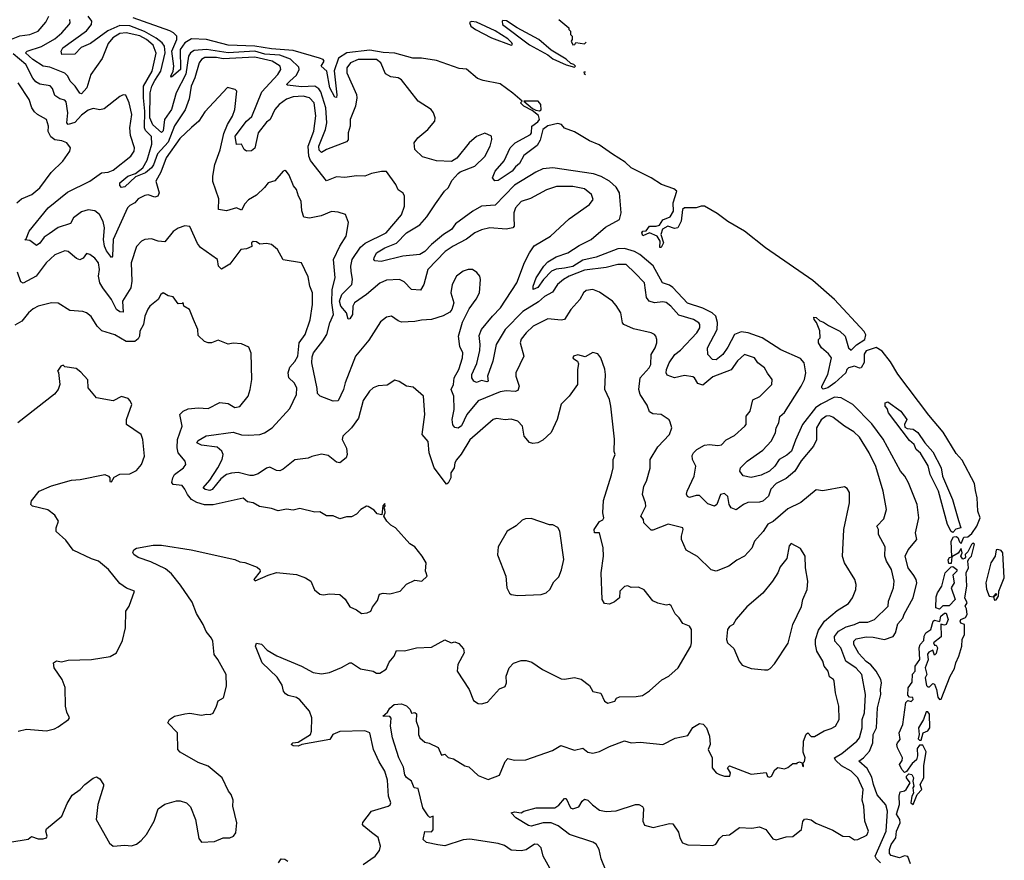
# Model space of a CAD drawing. Extents: x 1839239 to 1929705, y 762242 to 910352.
# Tile 132 of 256: x 1917964 to 1923875, y 781059 to 786104. Entities that reach past the tile are written whole.
import ezdxf

# ---------------------------------------------------------------- set-up
doc = ezdxf.new("R2010")
doc.units = 0

msp = doc.modelspace()

# ---------------------------------------------------------------- linework, layer by layer
at = {"layer": '0CON10XD'}
for points in [[(1917885, 785976), (1917965, 786006.7), (1918025, 786014.7), (1918073.8, 786036.2), (1918120.7, 786089.3), (1918138.4, 786125)], [(1922452.9, 783982.9), (1922435.6, 784015), (1922395.8, 784045), (1922375, 784074), (1922315, 784094.3), (1922272.1, 784057.9), (1922235, 784002.3), (1922125, 783961.3), (1922065, 783911.9), (1922035, 783921.9), (1922015, 783954.3), (1922005, 783960), (1921955, 783969.4), (1921894.5, 783954.5), (1921850.9, 783970.9), (1921844.2, 783985), (1921845.7, 784005), (1921862.1, 784045), (1921897.5, 784095), (1921929.7, 784120.3), (1922029.6, 784225), (1922046.2, 784255), (1922047.5, 784275), (1922041.4, 784285), (1922008.6, 784305), (1921921, 784331), (1921872.3, 784385), (1921845, 784406.1), (1921825, 784410.8), (1921775, 784405.3), (1921743.3, 784415), (1921727.3, 784437.3), (1921715, 784524.4), (1921657.1, 784585), (1921605.2, 784635.2), (1921555, 784635.4), (1921485, 784616.7), (1921355, 784600.4), (1921261.5, 784565), (1921227.9, 784545), (1921191.5, 784515), (1921161.5, 784468.5), (1921115, 784444), (1921078.5, 784411.5), (1920985, 784353), (1920879, 784245), (1920824.1, 784155), (1920803.2, 784055), (1920772.7, 783965), (1920775.6, 783935), (1920768.6, 783931.4), (1920735, 783938.5), (1920705, 783927.5), (1920690.5, 783935), (1920678.7, 783955), (1920678.8, 783975), (1920708.1, 784041.9), (1920725, 784118.8), (1920727.7, 784155), (1920721.7, 784208.3), (1920736.7, 784245), (1920801.3, 784325), (1920850.5, 784375), (1920948.7, 784525), (1920995, 784646.2), (1921023.3, 784705), (1921052.3, 784747.7), (1921149.2, 784805), (1921261.4, 784908.6), (1921384.5, 784995.5), (1921405.8, 785025), (1921395.8, 785055), (1921355, 785090), (1921285, 785102.7), (1921186.1, 785103.9), (1921126.9, 785083.1), (1921029.7, 785030.3), (1920975, 785013.3), (1920939.6, 784975), (1920930.7, 784945), (1920930.8, 784919.2), (1920932, 784865), (1920924.2, 784855.8), (1920885, 784847.8), (1920785, 784854.5), (1920735, 784843.6), (1920695, 784825.5), (1920645, 784787.9), (1920565, 784746), (1920517.5, 784712.5), (1920413.8, 784605), (1920389.6, 784515), (1920369.2, 784480.8), (1920315, 784486), (1920271.7, 784531.7), (1920244.6, 784544.6), (1920165, 784541.1), (1920125, 784523.7), (1920045.3, 784455), (1919972.7, 784405), (1919962.7, 784385), (1919962, 784335), (1919945, 784308.6), (1919935, 784306.7), (1919926.1, 784345), (1919892.3, 784385), (1919882.5, 784415), (1919897.2, 784455), (1919956.8, 784515), (1919960.9, 784545), (1919952.9, 784595), (1919950.8, 784625), (1919959.8, 784665), (1920010.1, 784739.9), (1920037.4, 784762.6), (1920163.8, 784825), (1920255, 784932.9), (1920274.4, 784985), (1920274.2, 785045), (1920265, 785063.8), (1920235, 785084), (1920222.5, 785115), (1920165, 785193.8), (1920135, 785194), (1920075, 785182), (1920035, 785166), (1919985, 785167.1), (1919915, 785156.9), (1919865, 785161.5), (1919805, 785138), (1919709.4, 785259.4), (1919698.6, 785285), (1919695.6, 785345), (1919730, 785435), (1919741.7, 785528.3), (1919730.7, 785605), (1919703.8, 785635), (1919665, 785646.2), (1919605, 785642.2), (1919565, 785626.5), (1919520.3, 785595), (1919495.8, 785565), (1919467.3, 785505), (1919445, 785488.5), (1919394.6, 785425.4), (1919375, 785333.3), (1919355, 785317.5), (1919325, 785315.8), (1919311.4, 785325), (1919295, 785357.5), (1919264.4, 785354.4), (1919257.8, 785405), (1919325.4, 785495), (1919357.6, 785522.4), (1919417.6, 785672.4), (1919514.1, 785775), (1919530.4, 785805), (1919527.1, 785825), (1919480, 785855), (1919375, 785879.4), (1919185, 785868.6), (1919145, 785877.4), (1919075, 785876.5), (1919055.2, 785864.8), (1919041.7, 785845), (1919015.7, 785755), (1918993.5, 785705), (1918981.3, 785628.7), (1918956.5, 785563.5), (1918892.6, 785467.4), (1918855, 785369.2), (1918791, 785299), (1918767.6, 785232.4), (1918755.5, 785215), (1918719.2, 785185), (1918658.6, 785161.4), (1918595, 785101.9), (1918575, 785097.1), (1918565, 785110), (1918565.5, 785125), (1918613.1, 785165), (1918658.9, 785181.1), (1918703.8, 785216.2), (1918727.9, 785262.1), (1918757.6, 785357.6), (1918754, 785404), (1918719.2, 785439.2), (1918712.3, 785455), (1918715.8, 785555), (1918706.4, 785635), (1918705.9, 785705), (1918759.2, 785795), (1918783.3, 785903.3), (1918765, 785951.4), (1918725.2, 785985), (1918685, 786006.7), (1918603.5, 786026.5), (1918565, 786021.2), (1918521.8, 785995), (1918495, 785962.2), (1918458.2, 785871.8), (1918390, 785775), (1918367.1, 785695), (1918335, 785658.9), (1918325, 785663.3), (1918296.2, 785706.2), (1918266.2, 785735), (1918252.3, 785765), (1918235, 785783.2), (1918145, 785819.2), (1918104.6, 785824.6), (1918043.2, 785865), (1917998.2, 785905), (1918007.5, 785915), (1918095, 785943.1), (1918175, 785988.6), (1918216.8, 786025), (1918260, 786075), (1918266.4, 786085), (1918264.7, 786105)], [(1918775, 785738.7), (1918811.1, 785795), (1918836.9, 785905), (1918833.5, 785945), (1918819.5, 785965), (1918783.7, 785993.7), (1918713.3, 786033.3), (1918625, 786067.9), (1918565, 786070.3), (1918492.1, 786037.9), (1918388.3, 785961.7), (1918333.3, 785936.7), (1918295, 785897.5), (1918215.7, 785895.7), (1918212.5, 785915), (1918221.9, 785935), (1918365, 786037.5), (1918395.2, 786075), (1918395.9, 786095.9), (1918374.8, 786125)], [(1923311.7, 781038.3), (1923295, 781081.2), (1923275.9, 781085.9), (1923245, 781074.5), (1923195, 781088.9), (1923185, 781100), (1923185.3, 781125), (1923195, 781153.8), (1923223.2, 781195), (1923227.2, 781235), (1923248.5, 781285), (1923246.7, 781305), (1923226.9, 781336.9), (1923244.8, 781395), (1923242.7, 781445), (1923248.8, 781471.2), (1923275, 781476.5), (1923285.3, 781484.7), (1923308.8, 781525), (1923286.7, 781555), (1923286.7, 781565), (1923300.8, 781579.2), (1923318.8, 781575), (1923330, 781555), (1923326.2, 781535), (1923331.2, 781505), (1923326, 781495), (1923328.6, 781461.4), (1923320, 781445), (1923314, 781405), (1923327.5, 781395), (1923352, 781455), (1923378.8, 781485), (1923370, 781515), (1923392, 781555), (1923391.7, 781628.3), (1923405, 781710), (1923385, 781750), (1923365, 781750), (1923350.7, 781729.3), (1923353.6, 781686.4), (1923347, 781663), (1923320.4, 781639.6), (1923288, 781592), (1923275, 781586.7), (1923259.2, 781605), (1923246.2, 781635), (1923261.4, 781658.6), (1923264.2, 781675), (1923233.8, 781735), (1923228.8, 781755), (1923233.3, 781765), (1923248.8, 781785), (1923242.5, 781825), (1923266.2, 781875), (1923283, 782007), (1923295, 782017.5), (1923315, 782013.3), (1923326.7, 782025), (1923325.8, 782035.8), (1923305, 782037.5), (1923295, 782050), (1923296.4, 782093.6), (1923321.7, 782128.3), (1923323.3, 782176.7), (1923340, 782195), (1923340, 782225), (1923366.7, 782265), (1923363.9, 782333.9), (1923368.8, 782355), (1923391.7, 782378.3), (1923393.3, 782405), (1923402.5, 782425), (1923433.3, 782445), (1923447.5, 782495), (1923455, 782500), (1923488.3, 782491.7), (1923492.5, 782525), (1923515, 782543.3), (1923525, 782542.5), (1923538, 782505), (1923526.2, 782473.8), (1923515, 782470), (1923492.5, 782477.5), (1923495, 782400), (1923450, 782365), (1923455, 782350), (1923465, 782350), (1923472.5, 782335), (1923465, 782300), (1923455, 782290), (1923445, 782320), (1923420.9, 782309.1), (1923414, 782296), (1923416.7, 782263.3), (1923398.8, 782215), (1923410, 782175), (1923400, 782155), (1923408.3, 782108.3), (1923415, 782100), (1923425, 782100), (1923445, 782120), (1923455, 782116.7), (1923467.1, 782085), (1923475, 782037.5), (1923485, 782023.8), (1923495, 782026.7), (1923549.2, 782165), (1923575, 782210.8), (1923582.7, 782245), (1923601.6, 782285), (1923619.5, 782345), (1923622.5, 782385), (1923636.4, 782415), (1923635.8, 782475), (1923613.1, 782483.1), (1923608.6, 782495), (1923614.3, 782505), (1923642.5, 782517.5), (1923651.8, 782535), (1923648.1, 782568.1), (1923640, 782585), (1923651.2, 782605), (1923638, 782635), (1923650, 782705), (1923646, 782785), (1923659.2, 782815), (1923656.2, 782855), (1923661.2, 782868.8), (1923678, 782885), (1923696.4, 782956.4), (1923685, 782962.5), (1923677.5, 782955), (1923655, 782910), (1923640, 782895), (1923641.7, 782878.3), (1923635, 782870), (1923625, 782867.5), (1923613.3, 782885), (1923622.5, 782905), (1923615, 782930), (1923596.7, 782903.3), (1923560, 782880), (1923555, 782840), (1923540.7, 782840.7), (1923537, 782863), (1923545, 782877.5), (1923560, 782880), (1923555.9, 782974.1), (1923570, 783000), (1923585, 783003.3), (1923596, 782996), (1923605, 782970), (1923615, 782960), (1923631.7, 782998.3), (1923655, 783000), (1923679.5, 783020.5), (1923708.8, 783065), (1923730, 783115), (1923715.6, 783155.6), (1923712.5, 783235), (1923701.2, 783278.8), (1923695, 783321.2), (1923621.6, 783461.6), (1923585, 783500.8), (1923508.2, 783628.2), (1923421.4, 783731.4), (1923235, 783976.7), (1923190.8, 784050.8), (1923141.2, 784115), (1923105, 784136.2), (1923045, 784116.7), (1923033.2, 784096.8), (1923032.8, 784047.2), (1923015.4, 784014.6), (1923005, 784012.5), (1922975.3, 784025.3), (1922938.8, 784015), (1922928.8, 784005), (1922923.3, 783985), (1922856.9, 783925), (1922815, 783894.7), (1922786.7, 783886.7), (1922778.8, 783895), (1922780, 783905), (1922814.5, 783975.5), (1922837.5, 784075), (1922819.3, 784099.3), (1922777.5, 784135), (1922760, 784165), (1922760, 784185), (1922770, 784195), (1922766.4, 784236.4), (1922747, 784287), (1922732.5, 784305), (1922731.7, 784318.3), (1922745, 784317.5), (1922766.4, 784296.4), (1922789.5, 784289.5), (1922818.6, 784268.6), (1922886.2, 784235), (1922918.8, 784205), (1922939.2, 784135), (1922955, 784120.6), (1922987.7, 784152.3), (1923036.4, 784185), (1923043.5, 784213.5), (1923033.3, 784233.3), (1922855, 784424.2), (1922725, 784540), (1922441.5, 784735), (1922314.7, 784834.7), (1922214.1, 784894.1), (1922151.5, 784941.5), (1922074.7, 784984.7), (1922055, 784985.2), (1922025, 784974.8), (1921954.6, 784975.4), (1921942.5, 784965), (1921935.1, 784894.9), (1921915, 784855.9), (1921895, 784850.6), (1921855, 784865.4), (1921822.6, 784847.4), (1921812.9, 784815), (1921828.8, 784765), (1921815, 784736.7), (1921807.5, 784737.5), (1921808, 784775), (1921790, 784805), (1921745, 784824.2), (1921705, 784808.1), (1921697.8, 784825), (1921705, 784834.3), (1921725, 784838), (1921745, 784864.5), (1921785, 784864.5), (1921805, 784871.5), (1921825, 784902.5), (1921868.7, 784921.3), (1921887.9, 784955), (1921885.9, 785005.9), (1921907.8, 785075), (1921889.7, 785089.7), (1921816.2, 785115), (1921755, 785156.2), (1921634.5, 785214.5), (1921599.1, 785249.1), (1921522.5, 785297.5), (1921442.9, 785352.9), (1921385, 785376.9), (1921295, 785430.6), (1921235, 785453.8), (1921216.7, 785475), (1921195, 785481.4), (1921135, 785467.5), (1921104.2, 785445.8), (1921087.8, 785382.2), (1921069.7, 785350.3), (1920990.1, 785289.9), (1920965, 785241.1), (1920939.3, 785220.7), (1920920.8, 785195), (1920835, 785139.2), (1920815, 785136.7), (1920802.5, 785155), (1920817.5, 785195), (1920871.9, 785258.1), (1920907.5, 785335), (1920937.1, 785365), (1921029.2, 785415), (1921035.5, 785425), (1921038.5, 785465), (1921075, 785491.8), (1921083.5, 785505), (1921078.6, 785528.6), (1921039.5, 785559.5), (1920990, 785585), (1920970, 785605), (1920980, 785615), (1920925, 785663.8), (1920848.8, 785718.8), (1920745, 785738.9), (1920711.9, 785751.9), (1920645, 785807.1), (1920602.3, 785812.3), (1920465, 785858.5), (1920375, 785873.3), (1920322.9, 785872.9), (1920215, 785903.6), (1920145, 785907.8), (1920065, 785921.7), (1919928.2, 785905), (1919877, 785873), (1919852.2, 785797.8), (1919866.8, 785653.2), (1919865, 785637.5), (1919855, 785638.8), (1919825, 785696), (1919806.9, 785795), (1919774.4, 785825), (1919792.2, 785855), (1919785, 785865.4), (1919764.2, 785874.2), (1919605, 785920.4), (1919475, 785930.1), (1919375, 785946.1), (1919215, 785952.1), (1919084.8, 785984.8), (1918995, 785989.4), (1918954.9, 785965.1), (1918926.6, 785925), (1918928.8, 785805), (1918875, 785758.8), (1918870.8, 785765), (1918884.5, 785795), (1918889.6, 785825), (1918877.3, 785915), (1918907, 785985), (1918906, 786005), (1918887.1, 786025), (1918865, 786037.1), (1918644.2, 786115)], [(1921200, 786105), (1921260, 786055), (1921260, 786045), (1921270, 786035), (1921270, 786015), (1921280, 786005), (1921280, 785985), (1921273.8, 785975), (1921285, 785953.8), (1921296.7, 785955), (1921302.5, 785967.5), (1921355, 785960), (1921365, 785968.8)], [(1920915, 785952.5), (1920922.5, 785955), (1920917.5, 785965), (1920895, 785990), (1920818.3, 786038.3), (1920705, 786088.8), (1920675, 786093.3), (1920663, 786087), (1920672.9, 786065), (1920700, 786045), (1920795, 785994.6), (1920915, 785952.5)], [(1921295, 785820), (1921300, 785825), (1921290, 785835), (1921271.7, 785841.7), (1921245, 785867.5), (1921155, 785922.5), (1921080, 785985), (1920950, 786055), (1920887, 786097), (1920865, 786100), (1920860, 786095), (1920862.5, 786075), (1921025, 785953.3), (1921133.6, 785893.6), (1921165, 785870), (1921243.6, 785833.6), (1921295, 785820)], [(1923130.3, 781045), (1923107.2, 781067.2), (1923098.8, 781085), (1923165.4, 781235), (1923173, 781355), (1923162.7, 781392.7), (1923111.7, 781451.7), (1923089.8, 781515), (1923079.1, 781559.1), (1923050.7, 781610.7), (1923001.4, 781655), (1923030, 781675), (1923065.3, 781715), (1923084.4, 781765), (1923087.2, 781815), (1923107.8, 781855), (1923113.2, 781975), (1923132.6, 782055), (1923130.9, 782085), (1923138, 782125), (1923133.2, 782145), (1923105, 782194.6), (1923073.3, 782233.3), (1923045, 782252.8), (1923000.7, 782300.7), (1922971.8, 782355), (1922970.9, 782375), (1922985, 782389.3), (1923045, 782400.3), (1923088.2, 782398.2), (1923155, 782384.6), (1923207.3, 782402.7), (1923221.2, 782425), (1923235, 782477.9), (1923265, 782513.5), (1923272.6, 782537.4), (1923327.7, 782635), (1923348.5, 782725), (1923345.5, 782745.5), (1923332, 782768), (1923296.5, 782815), (1923279.2, 782885), (1923297.4, 782922.6), (1923348.9, 782985), (1923340.5, 783025), (1923360.8, 783115), (1923350.6, 783195), (1923298.7, 783325), (1923276.8, 783365), (1923252.2, 783395), (1923147.7, 783587.7), (1923079.6, 783679.6), (1922964.8, 783794.8), (1922895, 783834.1), (1922855, 783839.7), (1922772.4, 783797.6), (1922742, 783775), (1922662.3, 783675), (1922621, 783581), (1922596.2, 783515), (1922569, 783491), (1922522.1, 783465), (1922496, 783424), (1922465, 783395.2), (1922415, 783371.4), (1922355, 783357.4), (1922307.5, 783367.5), (1922286, 783395), (1922290, 783415), (1922330, 783455), (1922425, 783521.6), (1922475.6, 783574.4), (1922501.6, 783625), (1922504.5, 783654.5), (1922521.5, 783685), (1922527.9, 783722.1), (1922555, 783746.7), (1922655.3, 783905), (1922674.8, 783945), (1922683.1, 783985), (1922672.3, 784045), (1922650.4, 784070.4), (1922532.4, 784122.4), (1922420.8, 784195), (1922336.4, 784225), (1922295, 784231.9), (1922255, 784215.3), (1922215, 784138.8), (1922185, 784095.4), (1922145, 784063.3), (1922123.1, 784065), (1922094.4, 784095), (1922093.3, 784135), (1922150.2, 784245), (1922153.5, 784286.5), (1922143.1, 784325), (1922121.2, 784345), (1922065, 784372.3), (1921973.5, 784403.5), (1921885, 784496.3), (1921865, 784510.4), (1921822.3, 784525), (1921766.4, 784626.4), (1921686.8, 784695), (1921655, 784712.2), (1921595, 784731), (1921555, 784728.7), (1921425, 784679.9), (1921345, 784661.6), (1921285, 784622.4), (1921235, 784612.6), (1921185, 784607.2), (1921155.3, 784594.7), (1921108.3, 784545), (1921075, 784496.1), (1921045.7, 784485.7), (1921045.4, 784505), (1921065, 784554.4), (1921110.2, 784625), (1921135, 784650.2), (1921185, 784681), (1921255, 784705.2), (1921321.8, 784748.2), (1921394.3, 784785), (1921480.1, 784859.9), (1921565, 784904.4), (1921574.2, 784945), (1921565.1, 785065), (1921545, 785098.6), (1921505.1, 785135.1), (1921455, 785163.2), (1921408.3, 785178.3), (1921165, 785216), (1921105, 785208.8), (1921061.7, 785188.3), (1920935, 785110.8), (1920818.3, 784991.7), (1920735.3, 784985.3), (1920684.9, 784955.1), (1920580.7, 784879.3), (1920555.6, 784844.4), (1920508.4, 784815), (1920434.9, 784755.1), (1920395, 784713.3), (1920365, 784695.8), (1920264.3, 784685.7), (1920132.9, 784652.9), (1920095, 784656.7), (1920088.8, 784665), (1920091.2, 784675), (1920105, 784705.7), (1920155, 784736), (1920225, 784764.1), (1920285, 784825.3), (1920366.2, 784873.8), (1920407.8, 784922.2), (1920460.3, 784999.7), (1920513.1, 785075), (1920535.7, 785095), (1920559.4, 785140.6), (1920595, 785181.2), (1920608.3, 785191.7), (1920695, 785224.4), (1920755, 785282.5), (1920788.5, 785345), (1920798.9, 785385), (1920796, 785405), (1920755, 785424.2), (1920705, 785402.9), (1920661.4, 785365), (1920587, 785273), (1920555.8, 785254.2), (1920465, 785256.7), (1920382.2, 785282.2), (1920335.8, 785325), (1920331.9, 785365), (1920354.3, 785395), (1920414.2, 785445.8), (1920456.7, 785495), (1920457.3, 785515), (1920446.8, 785545), (1920432.9, 785565), (1920355, 785614.8), (1920255, 785743.7), (1920235, 785755.4), (1920191.6, 785761.6), (1920159.3, 785779.3), (1920132.4, 785845), (1920105, 785864.9), (1919995, 785865.1), (1919949.7, 785845), (1919928.4, 785815), (1919927.8, 785785), (1919985.9, 785655), (1919988.2, 785635), (1919980.4, 785585), (1919947.9, 785505), (1919947.3, 785465), (1919935.3, 785425), (1919936.1, 785383.9), (1919925, 785371.1), (1919805, 785325.4), (1919775, 785307.5), (1919761.7, 785321.7), (1919758.4, 785345), (1919800.3, 785445), (1919807.2, 785485), (1919802.4, 785575), (1919771.6, 785671.6), (1919759.7, 785689.7), (1919735, 785706.3), (1919655, 785702.3), (1919571.4, 785711.4), (1919566, 785715), (1919585.4, 785735), (1919625, 785772.2), (1919641.1, 785805), (1919640.2, 785820.2), (1919588.4, 785868.4), (1919525, 785891.8), (1919435, 785897.3), (1919375, 785914.6), (1919214.8, 785904.7), (1919085, 785926.5), (1919010.5, 785919.5), (1918989.1, 785905), (1918977.2, 785885), (1918961.7, 785778.3), (1918903.8, 785665), (1918874.8, 785565), (1918833.8, 785505), (1918825, 785438), (1918815, 785428.2), (1918762.7, 785472.7), (1918745.1, 785515), (1918746.4, 785665), (1918757.2, 785705), (1918775, 785738.7)], [(1921004.2, 784225.8), (1920975, 784187.1), (1920967.9, 784165), (1920990, 784085), (1920941.1, 783985), (1920941.1, 783965), (1920962.1, 783905), (1920955, 783878.6), (1920938, 783872), (1920885, 783876.2), (1920848.1, 783871.9), (1920715, 783817.7), (1920647.8, 783735), (1920615, 783667.5), (1920595, 783652.5), (1920576.2, 783656.2), (1920563, 783673), (1920560, 783705), (1920570.9, 783765), (1920570.6, 783845), (1920553.8, 783885), (1920568.6, 783915), (1920571.6, 783955), (1920600.5, 784005), (1920621.9, 784075), (1920624.5, 784105), (1920605, 784143.3), (1920598, 784205), (1920621.4, 784288.6), (1920661.7, 784368.3), (1920703, 784427), (1920724.4, 784465), (1920730, 784545), (1920726, 784565), (1920707.6, 784587.6), (1920682.5, 784605), (1920655, 784605.6), (1920625, 784594.3), (1920585.8, 784565), (1920560.6, 784515), (1920552.5, 784465), (1920570.8, 784405), (1920558.8, 784365), (1920545, 784350), (1920505, 784326.2), (1920435, 784305.5), (1920375, 784301.8), (1920335, 784292.3), (1920255, 784290), (1920236.2, 784296.2), (1920195, 784326), (1920165, 784318.8), (1920129.7, 784290.3), (1920059.8, 784180.2), (1919980.5, 784085), (1919916.8, 783925), (1919908.4, 783885), (1919875, 783816.2), (1919845, 783814), (1919767.9, 783845), (1919751, 783861), (1919749.6, 783890.4), (1919717.6, 784045), (1919719.6, 784080.4), (1919727.6, 784105), (1919783.7, 784176.3), (1919806.5, 784215), (1919824.6, 784285.4), (1919847, 784335), (1919837.7, 784405), (1919839.5, 784485), (1919856.9, 784555), (1919848.2, 784665), (1919884.5, 784745), (1919923.3, 784805), (1919937, 784887), (1919919.2, 784935), (1919875, 784948.6), (1919835, 784952.9), (1919773.1, 784926.9), (1919703.5, 784913.5), (1919669.5, 784919.5), (1919657.9, 784957.9), (1919652.9, 785015), (1919636.7, 785045), (1919625.7, 785085), (1919606.6, 785106.6), (1919580.8, 785170.8), (1919565, 785194), (1919555, 785199.2), (1919545, 785195.8), (1919495, 785137.5), (1919455, 785124.5), (1919433.6, 785096.3), (1919385, 785051.2), (1919337, 785023), (1919315, 785000), (1919295, 784961.9), (1919265, 784974.4), (1919205, 784957.5), (1919156.1, 784966.1), (1919159.1, 785029.1), (1919123.2, 785133.2), (1919122.6, 785165), (1919135.7, 785235), (1919167.5, 785322.5), (1919188.9, 785421.1), (1919211, 785475), (1919241.6, 785525), (1919255.4, 785565), (1919266.7, 785675), (1919257.5, 785685), (1919211.7, 785698.3), (1919075, 785551.9), (1919038.8, 785495), (1918995, 785458), (1918925, 785391.5), (1918842.5, 785275), (1918811.2, 785188.8), (1918781.2, 785135), (1918800.5, 785065), (1918792.9, 785045), (1918775, 785039.1), (1918735, 785053.8), (1918715, 785049.6), (1918675, 785028.5), (1918655.2, 785004.8), (1918625, 784989.2), (1918611.1, 784975), (1918525, 784784.4), (1918520, 784685), (1918515, 784677.5), (1918485, 784717.4), (1918473.5, 784745), (1918467.4, 784785), (1918473.3, 784855), (1918465, 784893.1), (1918442.9, 784935), (1918415, 784957.5), (1918375, 784963), (1918335, 784951.6), (1918287.5, 784915), (1918269.4, 784880.6), (1918195, 784857), (1918140.2, 784819.8), (1918111.2, 784798.8), (1918085, 784763.3), (1918065, 784749.2), (1918025, 784779.2), (1917993.6, 784783.6), (1918001.7, 784788.3), (1918021.2, 784835), (1918134.2, 784975.8), (1918250.9, 785069.1), (1918385.6, 785135), (1918455, 785185.9), (1918495, 785190), (1918525, 785201.2), (1918630.6, 785285), (1918650.6, 785315), (1918652.2, 785335), (1918629.5, 785409.5), (1918624.7, 785455), (1918637.3, 785535), (1918621.5, 785605), (1918601.2, 785651.2), (1918585, 785653.8), (1918565, 785644), (1918471.2, 785568.8), (1918445, 785563.5), (1918405, 785572.1), (1918375, 785562), (1918335, 785532.2), (1918295, 785487.9), (1918255, 785475.5), (1918246.4, 785485), (1918251.9, 785545), (1918241.6, 785611.6), (1918235, 785622.2), (1918205, 785630.4), (1918175, 785649.5), (1918160.9, 785690.9), (1918147.2, 785707.2), (1918085, 785716.9), (1918061.4, 785731.4), (1918043, 785753), (1918001.4, 785835), (1917925, 785899.5)], [(1921360.6, 785790), (1921350, 785790), (1921351.7, 785781.7), (1921360.2, 785774.9)], [(1917946.4, 785005), (1917975, 785029.5), (1918035.7, 785054.3), (1918085, 785095.6), (1918153, 785187), (1918221.9, 785255), (1918264.2, 785315), (1918268.8, 785335), (1918246.2, 785365), (1918216.7, 785376.7), (1918175, 785382.7), (1918151, 785401), (1918133.8, 785433.8), (1918135.9, 785465.9), (1918124.6, 785504.6), (1918070.8, 785535), (1918052.1, 785552.1), (1918036.4, 785576.4), (1918019.6, 785625), (1917954.7, 785725)], [(1921085, 785556.7), (1921095, 785563.3), (1921093.1, 785595), (1921076.4, 785616.4), (1920990, 785615), (1921041.2, 785571.2), (1921061.2, 785561.2), (1921085, 785556.7)], [(1919955, 783655.5), (1919902.9, 783605), (1919900.4, 783585), (1919925, 783533.8), (1919928.5, 783495), (1919923.3, 783475), (1919885, 783445.6), (1919865, 783448.6), (1919815, 783489.4), (1919775, 783496.7), (1919716.4, 783483.6), (1919695, 783472.5), (1919615, 783463.3), (1919545, 783406.2), (1919525, 783397.1), (1919505, 783399.1), (1919465, 783418.2), (1919445, 783413.5), (1919395, 783379.1), (1919365, 783368.9), (1919345, 783368.7), (1919275, 783386.8), (1919235, 783382.9), (1919205, 783373.8), (1919170.6, 783349.4), (1919119.2, 783285), (1919105, 783279.3), (1919076.9, 783285), (1919065.6, 783295), (1919105, 783340), (1919153.9, 783415), (1919178.2, 783465), (1919184.6, 783494.6), (1919176.5, 783515), (1919148.7, 783538.7), (1919055, 783551), (1919026.4, 783565), (1919035, 783579.7), (1919082.9, 783607.1), (1919099.2, 783609.2), (1919245, 783628.9), (1919295, 783613.3), (1919335, 783610), (1919405, 783614.6), (1919434, 783625), (1919479.1, 783655), (1919585, 783770.6), (1919625.4, 783854.6), (1919627.8, 783895), (1919611.8, 783925), (1919580, 783955), (1919575.5, 783985.5), (1919585, 784018.6), (1919615, 784053.3), (1919632.7, 784085), (1919640.7, 784165), (1919676.9, 784215), (1919707.7, 784302.3), (1919721.2, 784395), (1919721.1, 784465), (1919705.6, 784505), (1919695, 784561.2), (1919655.5, 784645.5), (1919545, 784663.3), (1919511.5, 784725), (1919475, 784755.6), (1919445, 784760.5), (1919405, 784757.1), (1919385, 784771.4), (1919365, 784774), (1919356, 784765), (1919356.8, 784743.2), (1919325, 784728.6), (1919290.8, 784725), (1919225, 784638), (1919175, 784606.2), (1919157.5, 784625), (1919151.2, 784665), (1919048.1, 784738.1), (1919031.7, 784761.7), (1918985, 784862.5), (1918955, 784867.5), (1918915, 784853.3), (1918885, 784833.8), (1918835, 784771.9), (1918795, 784775.6), (1918755, 784790), (1918715, 784786), (1918695, 784776), (1918665, 784743.3), (1918633.3, 784645), (1918636.1, 784535), (1918630.9, 784495), (1918581.2, 784415), (1918585, 784350), (1918565, 784351.9), (1918544.8, 784364.8), (1918514.8, 784425), (1918462.9, 784495), (1918445.2, 784525), (1918437.5, 784565), (1918443.4, 784605), (1918436, 784645), (1918415, 784673.1), (1918385, 784695.8), (1918365, 784700.8), (1918345, 784674), (1918325, 784663.1), (1918305, 784670.5), (1918255, 784712.9), (1918235, 784716.9), (1918175, 784693.3), (1918122.3, 784645), (1918062.2, 784565), (1917985, 784523.4), (1917971, 784531), (1917949.4, 784589.4)], [(1917905, 781167.5), (1918015, 781185.8), (1918035, 781201.2), (1918075, 781187.8), (1918105, 781187.3), (1918124.2, 781195), (1918129.4, 781205), (1918121.2, 781235), (1918125, 781247.5), (1918215.7, 781324.3), (1918249.2, 781400.8), (1918279.1, 781450.9), (1918326.7, 781485), (1918354, 781515), (1918405, 781552.5), (1918425, 781560), (1918445, 781548.8), (1918466, 781515), (1918466.2, 781505), (1918432.2, 781395), (1918422.5, 781305), (1918502.4, 781162.4), (1918525, 781144), (1918595, 781149.2), (1918635, 781145.8), (1918665, 781155.8), (1918692.4, 781177.6), (1918725.3, 781214.7), (1918771.1, 781295), (1918795, 781368), (1918835, 781397.1), (1918905, 781417.1), (1918926.8, 781416.8), (1918964.3, 781404.3), (1918989.7, 781379.7), (1919019.2, 781305), (1919039.5, 781189.5), (1919055, 781167.5), (1919133, 781173), (1919185, 781193.3), (1919225, 781194), (1919246.7, 781205), (1919262, 781225), (1919267.5, 781285), (1919244, 781385), (1919245, 781420), (1919233.3, 781455), (1919217.5, 781475), (1919180, 781555), (1919095, 781624), (1919035, 781645.8), (1918927.7, 781707.7), (1918913.3, 781725), (1918910.8, 781825), (1918852.5, 781885), (1918863.3, 781905), (1918893.3, 781925), (1918955, 781939.2), (1918985, 781942.5), (1919055, 781930), (1919085, 781936.2), (1919106.4, 781933.6), (1919125, 781942.5), (1919145.9, 781984.1), (1919154.2, 782015.8), (1919186.7, 782035), (1919205.8, 782105), (1919203.8, 782175), (1919154, 782265), (1919130.6, 782295), (1919122.9, 782375), (1919115, 782393.3), (1919083.4, 782433.4), (1919065.8, 782475), (1919025, 782540), (1918998.5, 782608.5), (1918929.6, 782709.6), (1918875, 782779.3), (1918838.8, 782808.8), (1918751, 782851), (1918675, 782876.1), (1918648.6, 782895), (1918642.5, 782907.5), (1918648.1, 782921.9), (1918665, 782932.2), (1918765, 782950), (1918815, 782950), (1918993, 782923), (1919255, 782865.3), (1919285, 782850.3), (1919315, 782846.2), (1919388.3, 782818.3), (1919404.4, 782805), (1919406.7, 782793.3), (1919368.8, 782745), (1919376.2, 782736.2), (1919455, 782771.4), (1919505, 782785.7), (1919624.5, 782774.5), (1919680, 782755), (1919712, 782735), (1919732.7, 782682.7), (1919765, 782656.2), (1919785, 782652), (1919825, 782659.2), (1919885, 782653.8), (1919916.8, 782626.8), (1919945, 782580), (1919985, 782563.3), (1920015, 782541.2), (1920050, 782545), (1920071.2, 782555), (1920081.2, 782578.8), (1920111.2, 782618.8), (1920124.2, 782655.8), (1920145, 782662), (1920185, 782659.2), (1920246.7, 782675), (1920285, 782716.2), (1920335, 782740), (1920377.5, 782735), (1920410, 782765), (1920403.9, 782783.9), (1920398.8, 782795), (1920403.3, 782845), (1920378.8, 782885), (1920335, 782940), (1920305, 782958.8), (1920220, 783055), (1920191.4, 783071.4), (1920166.7, 783095), (1920150, 783125), (1920156.7, 783145), (1920156.1, 783166.1), (1920150, 783175), (1920156.7, 783185), (1920155, 783200), (1920143.6, 783186.4), (1920137.5, 783132.5), (1920109.3, 783139.3), (1920090.7, 783160.7), (1920055, 783183.3), (1920045, 783183.8), (1920011.2, 783165), (1919985, 783136.7), (1919955, 783121.2), (1919925, 783121.2), (1919885, 783108.8), (1919845, 783127.5), (1919805, 783126.7), (1919765, 783150), (1919735, 783148), (1919645, 783170), (1919605, 783161.2), (1919565, 783166), (1919515, 783156.7), (1919475, 783171.2), (1919402.7, 783182.7), (1919365, 783205.6), (1919330.9, 783210.9), (1919305, 783232.5), (1919125, 783191.8), (1919072.9, 783192.9), (1919026.6, 783206.6), (1918995.6, 783225.6), (1918970.3, 783255), (1918955, 783286.2), (1918938.1, 783308.1), (1918885.5, 783315.5), (1918876.8, 783326.8), (1918882.1, 783355), (1918893.6, 783375), (1918946.9, 783415), (1918961.4, 783435), (1918957.1, 783455), (1918915.9, 783505), (1918908.2, 783535), (1918911.2, 783585), (1918939.6, 783665), (1918925.7, 783735), (1918944.7, 783755.3), (1918975, 783768.8), (1919035, 783775.3), (1919095, 783770), (1919165, 783807.1), (1919215, 783800.6), (1919255, 783776.5), (1919285, 783782.2), (1919335.5, 783844.5), (1919348.1, 783885), (1919356.4, 783945), (1919353, 784103), (1919339.3, 784139.3), (1919295, 784159.4), (1919246.1, 784163.9), (1919215, 784156.7), (1919155, 784180.8), (1919115, 784164.2), (1919095, 784164.2), (1919073, 784173), (1919035, 784210), (1919032.9, 784245), (1919006.9, 784305), (1918983.3, 784365), (1918948.8, 784385), (1918945, 784406.7), (1918939.3, 784400.7), (1918915, 784398.8), (1918885, 784442), (1918855, 784447.5), (1918825, 784464.2), (1918811.4, 784455), (1918794, 784425), (1918745.8, 784385), (1918733.6, 784366.4), (1918714.5, 784325), (1918706.9, 784275), (1918685.6, 784235), (1918682.9, 784205), (1918675, 784188.8), (1918655, 784173.6), (1918602.9, 784172.9), (1918535, 784212.5), (1918457, 784237), (1918427.8, 784265), (1918392.9, 784322.9), (1918365, 784344.3), (1918342.4, 784352.4), (1918265, 784358.6), (1918195, 784403.1), (1918155, 784405.6), (1918075, 784385.6), (1918045, 784369.5), (1918015.6, 784345), (1917975.9, 784294.1), (1917935, 784272)], [(1921156.2, 780995), (1921106.2, 781085), (1921094.2, 781135), (1921075, 781154.2), (1921055, 781155.5), (1921005, 781121.2), (1920975, 781116.2), (1920915, 781120.5), (1920875, 781147.5), (1920835, 781160.6), (1920665, 781186.4), (1920625, 781181.9), (1920515, 781146.9), (1920473.1, 781153.1), (1920405, 781167.1), (1920385.7, 781185), (1920395, 781231.2), (1920435, 781230), (1920445, 781242.5), (1920446.2, 781325), (1920425, 781316.7), (1920415, 781326.2), (1920383.9, 781375), (1920355, 781490), (1920332, 781495), (1920316.7, 781535), (1920285, 781555.7), (1920275, 781572.5), (1920268.3, 781618.3), (1920240.5, 781675), (1920201.4, 781795), (1920189.1, 781865), (1920193.2, 781913.2), (1920185, 781922.5), (1920143.3, 781925), (1920172, 781948), (1920185, 781972.5), (1920212.5, 781995), (1920255, 781997.8), (1920285, 781985.7), (1920308, 781965), (1920315, 781942.5), (1920335, 781946.2), (1920345, 781937.5), (1920344, 781895), (1920357.1, 781855), (1920358.1, 781815), (1920365, 781794.4), (1920395, 781768.6), (1920422.2, 781762.2), (1920475.8, 781735.8), (1920495, 781690.8), (1920515, 781696), (1920535.6, 781675.6), (1920567.4, 781667.4), (1920635, 781625.8), (1920660.7, 781620.7), (1920715, 781567.5), (1920775.4, 781544.6), (1920845, 781570), (1920877.1, 781652.9), (1920895, 781670), (1920935, 781660), (1921002.2, 781662.2), (1921161.5, 781718.5), (1921212.6, 781747.4), (1921295, 781720), (1921345, 781732.2), (1921375, 781707.5), (1921405, 781702), (1921445, 781712), (1921505, 781743.1), (1921594.6, 781775.4), (1921635, 781763.3), (1921687.7, 781767.7), (1921825, 781754.5), (1921898, 781792), (1921975, 781807.5), (1922005, 781856.2), (1922045, 781880), (1922066.7, 781876.7), (1922087.5, 781855), (1922103.8, 781805), (1922108, 781755), (1922097.5, 781725), (1922120, 781675), (1922120, 781615), (1922145, 781583.3), (1922165, 781573.3), (1922193.9, 781563.9), (1922227.5, 781565), (1922230, 781585), (1922213.3, 781615), (1922224.1, 781625.9), (1922355, 781575.7), (1922445, 781586.7), (1922452.5, 781562.5), (1922465, 781558.6), (1922477.5, 781565), (1922497.5, 781602.5), (1922515, 781616.2), (1922555, 781608.6), (1922575, 781616.7), (1922605, 781640.8), (1922630, 781640), (1922630, 781645), (1922645, 781650), (1922660, 781645), (1922665, 781620), (1922670, 781625), (1922667.5, 781645), (1922675, 781652.5), (1922680, 781675), (1922667.5, 781707.5), (1922668.9, 781775), (1922685, 781816.7), (1922695, 781823.8), (1922715, 781802.9), (1922735, 781803.1), (1922793.1, 781836.9), (1922835, 781849.4), (1922861.2, 781865), (1922883.1, 781905), (1922880.6, 781985), (1922860.8, 782065), (1922853.8, 782135), (1922848.8, 782145), (1922825, 782161.2), (1922817.6, 782195), (1922793.7, 782223.7), (1922785.5, 782255), (1922750, 782315), (1922740.3, 782355), (1922741.7, 782385), (1922759.3, 782440.7), (1922795.6, 782494.4), (1922871.7, 782558.3), (1922939.5, 782600.5), (1922963.1, 782635), (1922982.9, 782685), (1922985.7, 782715), (1922977.5, 782745), (1922915.8, 782845), (1922903.4, 782883.4), (1922911.1, 783045), (1922944.4, 783205), (1922945, 783267.5), (1922931.7, 783291.7), (1922915, 783300), (1922785, 783277.1), (1922745, 783282.5), (1922653.8, 783206.2), (1922575, 783168.6), (1922487, 783093), (1922455, 783077.1), (1922427.7, 783032.3), (1922375.6, 782975), (1922358, 782932), (1922315, 782884.2), (1922268.8, 782861.2), (1922220, 782825), (1922145, 782793.8), (1922115, 782803.3), (1922033.5, 782883.5), (1921965, 782921.2), (1921937.5, 782985), (1921936.5, 783005), (1921947.5, 783045), (1921943.8, 783055), (1921856.8, 783076.8), (1921765, 783040), (1921755, 783040), (1921741.7, 783051.7), (1921710, 783085), (1921707.5, 783105), (1921693.1, 783125), (1921722.5, 783185), (1921721.4, 783205), (1921702.2, 783255), (1921709.5, 783305), (1921725.6, 783335), (1921747.9, 783412.1), (1921747.8, 783465), (1921795, 783540), (1921864.5, 783615), (1921877.8, 783655), (1921869.4, 783689.4), (1921862.5, 783702.5), (1921815, 783734.2), (1921765, 783739.8), (1921745, 783750), (1921729.9, 783789.9), (1921688.9, 783855), (1921679.8, 783885), (1921687.8, 783955), (1921742.5, 784015), (1921752.8, 784035), (1921754.7, 784095.3), (1921778.9, 784135), (1921787.8, 784165), (1921789.4, 784185), (1921782.9, 784205), (1921775, 784215.7), (1921755, 784224.4), (1921649.3, 784249.3), (1921590, 784275), (1921582.3, 784285), (1921572.1, 784345), (1921545, 784390), (1921522.9, 784415), (1921445, 784469.5), (1921405, 784484.6), (1921365, 784479.5), (1921348.9, 784465), (1921326.9, 784425), (1921272.5, 784365), (1921235, 784305.6), (1921215, 784301.2), (1921135, 784309.2), (1921045.6, 784265), (1921004.2, 784225.8)], [(1920025, 781034.2), (1920096.7, 781085), (1920122.7, 781117.3), (1920129.2, 781145), (1920115.4, 781195.4), (1920076.3, 781226.3), (1920028.8, 781265), (1920022, 781275), (1920024.2, 781285.8), (1920075, 781353.3), (1920176.6, 781383.4), (1920188.1, 781391.9), (1920192, 781405), (1920177.5, 781445), (1920170.7, 781540.7), (1920156.5, 781595), (1920120.6, 781650.6), (1920087.1, 781725), (1920065, 781823.8), (1920035, 781835.4), (1919885, 781832.5), (1919844, 781815), (1919825, 781784.2), (1919656.5, 781753.5), (1919635, 781743.5), (1919605, 781746.2), (1919593.8, 781755), (1919602.5, 781765), (1919635, 781768), (1919708.6, 781815), (1919715.5, 781835), (1919716.5, 781915), (1919703.5, 781955), (1919645, 782021.9), (1919625, 782035.5), (1919575, 782048.2), (1919558.3, 782058.3), (1919547.8, 782075), (1919539.8, 782109.8), (1919509.1, 782159.1), (1919420, 782245), (1919380, 782345), (1919385, 782362.5), (1919415, 782355.8), (1919449.5, 782319.5), (1919506.9, 782286.9), (1919655, 782224.5), (1919725, 782187.1), (1919775, 782179.1), (1919822.8, 782187.2), (1919894.5, 782215.5), (1919945, 782244), (1919955, 782243.8), (1920008.7, 782208.7), (1920085, 782194.4), (1920105, 782182.5), (1920125, 782182.5), (1920163, 782207), (1920181.4, 782248.6), (1920211.9, 782285), (1920225, 782318.6), (1920274.1, 782315.9), (1920345, 782334), (1920435, 782338), (1920515, 782382), (1920553.9, 782363.9), (1920575, 782370), (1920600.5, 782360.5), (1920627.7, 782327.7), (1920631.2, 782305), (1920594, 782235), (1920589.4, 782195), (1920662, 782085), (1920687.8, 782017.8), (1920715, 782000), (1920735, 781997.5), (1920771.1, 782008.9), (1920845, 782088.8), (1920877.3, 782102.7), (1920886.9, 782125), (1920884.2, 782165), (1920901.2, 782215), (1920927.9, 782242.1), (1920975, 782259.4), (1921005, 782259.4), (1921037.5, 782247.5), (1921102.5, 782205), (1921215, 782148.8), (1921235, 782146.2), (1921295, 782156.2), (1921335, 782147.1), (1921385, 782107.5), (1921405, 782072.5), (1921453, 782063), (1921473.9, 782013.9), (1921495, 782003.3), (1921536.1, 782013.9), (1921546.7, 782033.3), (1921565, 782040), (1921665, 782042), (1921701.7, 782048.3), (1921745, 782076.7), (1921817.7, 782142.3), (1921860, 782165), (1921916.2, 782215), (1921992.5, 782345), (1921997.5, 782365), (1921996.4, 782443.6), (1921984.5, 782464.5), (1921945, 782480), (1921923.3, 782515), (1921898.1, 782538.1), (1921875, 782587.5), (1921865, 782594.2), (1921845, 782591.2), (1921795, 782602.5), (1921765, 782617.5), (1921713, 782683), (1921679.3, 782699.3), (1921635, 782696.2), (1921615, 782705.6), (1921595, 782703.3), (1921565.6, 782675), (1921563.8, 782635), (1921535, 782611.2), (1921505, 782596.7), (1921475, 782600), (1921460, 782625), (1921454.5, 782785), (1921468.2, 782885), (1921467.1, 782935), (1921445, 783024), (1921415, 783024), (1921411.4, 783045), (1921445, 783092), (1921465, 783102.5), (1921470.8, 783115), (1921464.3, 783145), (1921467.8, 783217.8), (1921517.2, 783372.8), (1921526.7, 783415), (1921525.7, 783465), (1921537.5, 783495), (1921532, 783512), (1921534.1, 783585.9), (1921512, 783785), (1921504.1, 783824.1), (1921476.9, 783885), (1921480.8, 783975), (1921476.1, 784006.1), (1921452.5, 784075), (1921435, 784098), (1921405, 784106), (1921358.3, 784081.7), (1921315, 784092.5), (1921287.5, 784085), (1921283.9, 784073.9), (1921312.5, 784055), (1921318.3, 784038.3), (1921311.4, 784005), (1921312, 783915), (1921262, 783845), (1921215, 783796.7), (1921190.6, 783705), (1921153.8, 783626.2), (1921105, 783580.8), (1921075, 783564.3), (1921045, 783561.4), (1921025, 783567.5), (1920991.4, 783605), (1920981.2, 783665), (1920955, 783694), (1920915, 783706), (1920878.1, 783701.9), (1920825, 783710), (1920805, 783704.2), (1920665, 783582.2), (1920613.5, 783496.5), (1920585, 783463.3), (1920575.8, 783445), (1920572.2, 783415), (1920552.2, 783385), (1920551.4, 783355), (1920535, 783322.5), (1920525, 783317.5), (1920451.2, 783415), (1920422.1, 783505), (1920415, 783573.3), (1920380.6, 783615), (1920396.5, 783735), (1920387.5, 783845), (1920325, 783898), (1920285, 783904), (1920242.4, 783932.4), (1920215, 783940.8), (1920168.8, 783911.2), (1920115, 783906.7), (1920085.5, 783894.5), (1920062.9, 783875), (1920025, 783818), (1919998, 783712), (1919955, 783655.5)], [(1917955, 781833.8), (1918005, 781846.2), (1918125, 781836.7), (1918171.7, 781848.3), (1918195, 781861.2), (1918257.5, 781905), (1918263.3, 781915), (1918247.5, 781947.5), (1918239.2, 781985), (1918237.3, 782097.3), (1918218.6, 782145), (1918170.8, 782215), (1918167.5, 782245), (1918185, 782256.7), (1918215, 782250), (1918255, 782261.4), (1918395, 782264.3), (1918507, 782283), (1918543.8, 782305), (1918580.6, 782379.4), (1918598, 782455), (1918600, 782555), (1918620, 782585), (1918652.5, 782675), (1918605, 782692), (1918565, 782720), (1918496, 782805), (1918437.5, 782855), (1918395, 782868.5), (1918285, 782920.5), (1918240.8, 782980.8), (1918182.5, 783032.5), (1918182.2, 783055), (1918195.6, 783095), (1918175, 783130), (1918132.6, 783162.6), (1918040, 783185), (1918030, 783195), (1918035, 783217.5), (1918081.2, 783275), (1918155, 783306.9), (1918275, 783340), (1918325.9, 783344.1), (1918475, 783373.8), (1918496.7, 783365), (1918503.8, 783353.8), (1918505, 783332.5), (1918515, 783330), (1918530.5, 783359.5), (1918565, 783376.7), (1918625, 783378.8), (1918665, 783398.8), (1918694, 783435), (1918712.5, 783485), (1918702, 783585), (1918693.3, 783615), (1918603.8, 783675), (1918604.2, 783705), (1918635.9, 783794.1), (1918627, 783817), (1918615, 783830), (1918575, 783843.8), (1918525, 783816), (1918424.3, 783834.3), (1918373.8, 783895), (1918372.7, 783942.7), (1918329.7, 783989.7), (1918301.7, 784011.7), (1918235, 784020), (1918225, 784030), (1918210, 784025), (1918190, 783995), (1918197.5, 783987.5), (1918204, 783915), (1918194.2, 783885), (1918173.4, 783856.6), (1917951.4, 783685)], [(1921485, 780994.2), (1921455, 781068), (1921442.5, 781125), (1921425, 781156.1), (1921405, 781169), (1921263.5, 781213.5), (1921196, 781266), (1921154.2, 781284.2), (1921106.5, 781283.5), (1921035, 781264.4), (1921017.7, 781267.7), (1920941.2, 781315), (1920913.3, 781345), (1920935, 781350), (1920975, 781343.3), (1920990, 781355), (1921065, 781373.5), (1921175.5, 781374.5), (1921200.8, 781389.2), (1921235, 781430.8), (1921245, 781430.8), (1921271.2, 781375), (1921285, 781368), (1921319.4, 781380.6), (1921340, 781415), (1921355, 781425.7), (1921375, 781420), (1921401.4, 781391.4), (1921445, 781360), (1921485, 781352.9), (1921545, 781355.7), (1921660, 781395), (1921680, 781395), (1921703, 781383), (1921709.2, 781369.2), (1921704.3, 781295), (1921715, 781269.2), (1921766.3, 781256.3), (1921865, 781279.2), (1921885, 781278), (1921917.8, 781227.8), (1921926.8, 781195), (1921943.3, 781165), (1921975, 781151.3), (1922125, 781148.2), (1922143.1, 781156.9), (1922165, 781190.8), (1922185, 781208.6), (1922225, 781211.8), (1922285, 781255.6), (1922358, 781252), (1922405, 781260), (1922442.5, 781245), (1922485, 781187.5), (1922505, 781181.2), (1922565, 781200), (1922605, 781202.5), (1922658, 781245), (1922665, 781292.5), (1922674.4, 781305.6), (1922685, 781308.1), (1922715, 781302.5), (1922742.5, 781282.5), (1922845, 781240.8), (1922904.5, 781205), (1922945, 781201.2), (1922975, 781181.8), (1922995.4, 781184.6), (1923049.8, 781210.2), (1923059.6, 781235), (1923038.1, 781295), (1923032.2, 781385), (1923021.1, 781421.1), (1923028.2, 781485), (1922995, 781554.5), (1922955, 781593.9), (1922896.2, 781626.2), (1922860.2, 781660.2), (1922856.1, 781675), (1922899.2, 781700.8), (1922989.6, 781775), (1923004.7, 781795), (1923022.1, 781855), (1923022.2, 781905), (1923036.1, 781945), (1923041.4, 782055), (1923018.6, 782175), (1922985, 782213.1), (1922923.6, 782253.6), (1922893.6, 782333.6), (1922856.5, 782375), (1922855, 782403.3), (1922880, 782435), (1922925, 782461.2), (1922975, 782473.9), (1923005, 782488.4), (1923055, 782489.5), (1923094.4, 782505), (1923177.3, 782585), (1923179.5, 782615), (1923208.8, 782695), (1923213.1, 782735), (1923198.2, 782805), (1923166.4, 782855), (1923157.2, 782885), (1923159.7, 782939.7), (1923119.1, 783015), (1923119.2, 783045), (1923110, 783065), (1923151.8, 783108.2), (1923166.9, 783165), (1923148.2, 783275), (1923103.2, 783423.2), (1923064.1, 783504.1), (1923005, 783598.9), (1922970.6, 783630.6), (1922915, 783664.4), (1922845, 783718.5), (1922825, 783727.1), (1922805.5, 783725.5), (1922775, 783702.1), (1922746.8, 783655), (1922746.2, 783583.8), (1922728.5, 783545), (1922655, 783457.1), (1922616.4, 783395), (1922565, 783351.1), (1922505, 783320.9), (1922473.8, 783286.2), (1922458, 783245), (1922425, 783213.8), (1922405, 783207.9), (1922335, 783207.5), (1922308, 783195), (1922265, 783162), (1922234.4, 783174.4), (1922221.9, 783195), (1922215, 783242.5), (1922195, 783260), (1922171.2, 783255), (1922149.2, 783195), (1922135, 783184.4), (1922095, 783198.1), (1922045, 783249.4), (1922025, 783249.7), (1921985, 783237.5), (1921973.2, 783243.2), (1921966.4, 783256.4), (1921969.7, 783275), (1922013.6, 783365), (1922022.4, 783425), (1922003.1, 783465), (1922001.5, 783488.5), (1922008.1, 783505), (1922028.6, 783525), (1922075, 783550), (1922105, 783554.6), (1922155, 783548.5), (1922176.4, 783553.6), (1922205, 783582), (1922255, 783609.2), (1922317.1, 783665), (1922324.5, 783675.5), (1922324.4, 783725), (1922348.1, 783755), (1922365, 783822.5), (1922406.4, 783843.6), (1922478, 783915), (1922480, 783945), (1922452.9, 783982.9)], [(1923565, 783027.5), (1923555, 783032.5), (1923534.5, 783074.5), (1923479.2, 783275), (1923430, 783375), (1923417.7, 783427.7), (1923371.9, 783501.9), (1923346.2, 783525), (1923334.1, 783554.1), (1923305, 783578.8), (1923180, 783745), (1923171.7, 783771.7), (1923160, 783785), (1923160, 783805), (1923175, 783810), (1923252.5, 783755), (1923290, 783705), (1923275.7, 783675), (1923278.1, 783658.1), (1923290.9, 783650.9), (1923327, 783647), (1923355, 783627.5), (1923396.7, 783565), (1923445, 783510), (1923495.5, 783415), (1923503.8, 783365), (1923563.3, 783225), (1923598.6, 783098.6), (1923613.3, 783055), (1923584.2, 783045.8), (1923565, 783027.5)], [(1920955, 782648.6), (1921095, 782654.4), (1921124.5, 782665.5), (1921146.4, 782683.6), (1921170.4, 782729.6), (1921199.4, 782760.6), (1921217.2, 782802.8), (1921229.4, 782865), (1921207.1, 783035), (1921195, 783057.5), (1921165, 783072.5), (1921145, 783073.3), (1921035, 783110), (1921000.7, 783109.3), (1920979.3, 783100.7), (1920945, 783067.5), (1920890, 783035), (1920835, 782940), (1920831.7, 782891.7), (1920882, 782765), (1920887.5, 782695), (1920905, 782662.5), (1920915, 782654.4), (1920955, 782648.6)], [(1922455, 782203.3), (1922469.5, 782210.5), (1922495, 782237.5), (1922577.2, 782362.8), (1922605.6, 782475), (1922656.7, 782583.3), (1922665.5, 782624.5), (1922691.4, 782685), (1922695.7, 782735), (1922680.8, 782815), (1922680, 782885), (1922650.9, 782930.9), (1922595, 782960.8), (1922583.3, 782946.7), (1922569.4, 782870.6), (1922529.3, 782820.7), (1922515.8, 782785), (1922482.5, 782735), (1922425, 782662), (1922329.1, 782580.9), (1922265, 782506.7), (1922245.9, 782474.1), (1922225, 782462.5), (1922212.5, 782445), (1922207.5, 782385), (1922212.5, 782365), (1922250.7, 782330.7), (1922282.5, 782255), (1922300.7, 782230.7), (1922355, 782210), (1922435, 782203.3), (1922455, 782203.3)], [(1923815, 782620), (1923825, 782623.3), (1923840, 782645), (1923842.5, 782675), (1923874.5, 782755), (1923865.4, 782905), (1923855, 782918.5), (1923835, 782925.5), (1923825, 782922), (1923819.3, 782885), (1923794, 782845), (1923763.1, 782725), (1923767.3, 782687.3), (1923783.9, 782643.9), (1923810, 782640), (1923825, 782660), (1923825, 782650), (1923810, 782640), (1923815, 782620)], [(1923485, 782566.7), (1923463.3, 782575), (1923465, 782640), (1923473.3, 782665), (1923500, 782705), (1923520, 782785), (1923555, 782820), (1923565, 782822.5), (1923590, 782805), (1923590, 782795), (1923565, 782770), (1923574, 782725), (1923556.4, 782693.6), (1923578.8, 782625), (1923543.6, 782586.4), (1923505, 782586.7), (1923485, 782566.7)], [(1923375, 781780), (1923387.5, 781825), (1923415, 781836.7), (1923426.9, 781855), (1923426.2, 781936.2), (1923415, 781950), (1923405, 781950), (1923388.8, 781905), (1923359.2, 781855), (1923363.3, 781815), (1923358.3, 781788.3), (1923365, 781780), (1923375, 781780)], [(1919516.7, 781043.3), (1919532.9, 781067.1), (1919555, 781065.8), (1919574, 781055)]]:
    msp.add_lwpolyline(points, dxfattribs=at)

doc.saveas('drawing.dxf')
